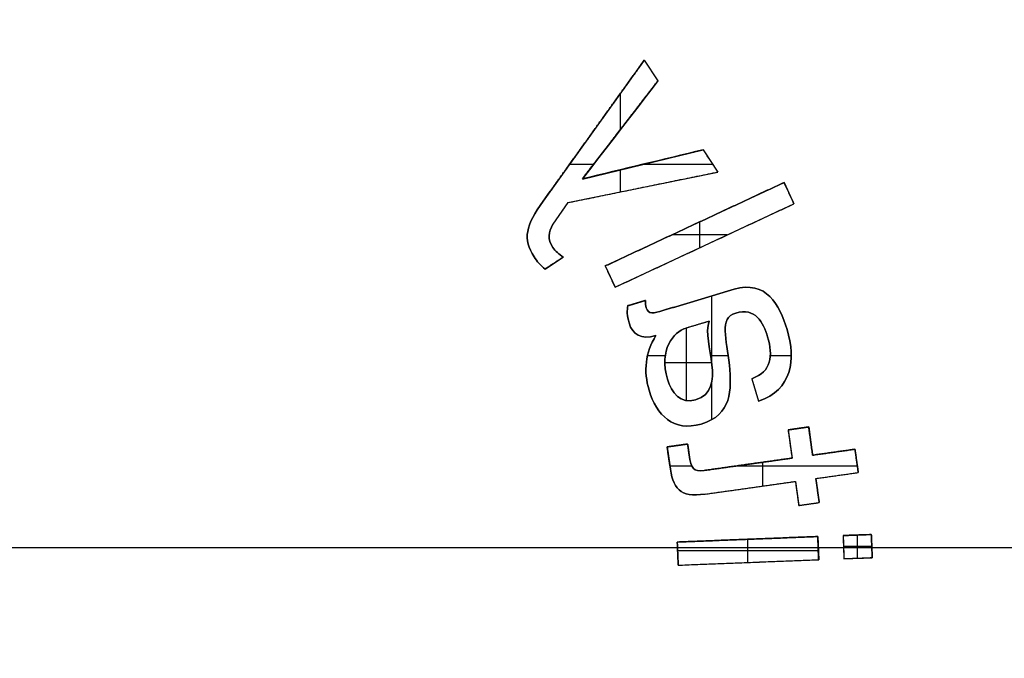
# Model space of a CAD drawing. Header units: millimetres. Extents: x -70 to 70, y -74 to 66.
# Tile 43 of 66: x 0.02 to 13.65, y -5.53 to 3.31. Entities that reach past the tile are written whole.
import ezdxf

# ---------------------------------------------------------------- set-up
doc = ezdxf.new("R2010")
doc.units = ezdxf.units.MM
doc.header["$MEASUREMENT"] = 0
doc.layers.add('Predefinito', color=7, linetype='Continuous', true_color=0x000000)

msp = doc.modelspace()

# ---------------------------------------------------------------- linework, layer by layer
at = {"layer": 'Predefinito', "color": 9, "true_color": 0xc4c4c4}
for p, q in [((8.667, 2.748, 1.975), (7.266, 0.797, 1.975)), ((8.667, 2.748, 1.975), (8.856, 2.46, 1.975)), ((8.762, 2.604, 2), (8.762, 2.604, 1.95)), ((8.856, 2.46, 1.975), (7.808, 1.107, 1.975)), ((8.332, 2.282, 1.95), (8.332, 1.78, 1.95)), ((7.966, 1.772, 2), (7.966, 1.772, 1.95)), ((8.332, 1.783, 2), (8.332, 1.783, 1.95)), ((7.812, 1.101, 1.975), (9.482, 1.508, 1.975)), ((9.482, 1.508, 1.975), (9.684, 1.2, 1.975)), ((7.965, 1.303, 1.95), (7.629, 1.303, 1.95)), ((8.332, 1.23, 1.95), (8.332, 0.924, 1.95)), ((9.617, 1.303, 1.95), (8.636, 1.303, 1.95)), ((8.646, 1.304, 2), (8.646, 1.304, 1.95)), ((9.583, 1.354, 2), (9.583, 1.354, 1.95)), ((7.61, 0.776, 1.975), (9.684, 1.2, 1.975)), ((8.126, -0.1, 1.975), (10.601, 1.055, 1.975)), ((8.647, 0.988, 2), (8.647, 0.988, 1.95)), ((10.601, 1.055, 1.975), (10.738, 0.76, 1.975)), ((10.67, 0.908, 2), (10.67, 0.908, 1.95)), ((7.61, 0.776, 1.975), (7.402, 0.479, 1.975)), ((8.263, -0.394, 1.975), (10.738, 0.76, 1.975)), ((7.506, 0.628, 2), (7.506, 0.628, 1.95)), ((9.363, 0.477, 2), (9.363, 0.477, 1.95)), ((9.432, 0.509, 1.95), (9.432, 0.151, 1.95)), ((9.816, 0.33, 1.95), (9.048, 0.33, 1.95)), ((9.501, 0.183, 2), (9.501, 0.183, 1.95)), ((7.293, -0.142, 1.975), (7.542, 0.022, 1.975)), ((7.417, -0.06, 2), (7.417, -0.06, 1.95)), ((8.126, -0.1, 1.975), (8.263, -0.394, 1.975)), ((8.194, -0.247, 2), (8.194, -0.247, 1.95)), ((8.935, -0.713, 1.975), (9.91, -0.423, 1.975)), ((9.597, -0.516, 1.95), (9.597, -1.418, 1.95)), ((8.441, -0.649, 1.975), (8.683, -0.577, 1.975)), ((8.562, -0.613, 2), (8.562, -0.613, 1.95)), ((9.423, -0.568, 2), (9.423, -0.568, 1.95)), ((9.563, -0.865, 1.975), (9.245, -0.96, 1.975)), ((9.404, -0.913, 2), (9.404, -0.913, 1.95)), ((9.246, -0.96, 2), (9.246, -1.961, 2)), ((8.956, -1.345, 1.95), (8.709, -1.345, 1.95)), ((9.828, -1.345, 1.95), (9.586, -1.345, 1.95)), ((10.701, -1.345, 1.95), (10.412, -1.345, 1.95)), ((9.599, -1.439, 2), (8.951, -1.439, 2)), ((9.597, -1.727, 1.95), (9.597, -2.228, 1.95)), ((10.155, -1.659, 1.975), (10.248, -1.971, 1.975)), ((10.201, -1.815, 2), (10.201, -1.815, 1.95)), ((10.657, -2.368, 1.975), (10.942, -2.327, 1.975)), ((10.657, -2.368, 1.975), (10.712, -2.758, 1.975)), ((10.8, -2.347, 2), (10.8, -2.347, 1.95)), ((10.942, -2.327, 1.975), (10.997, -2.718, 1.975)), ((8.983, -2.603, 1.975), (9.267, -2.563, 1.975)), ((9.125, -2.583, 2), (9.125, -2.583, 1.95)), ((9.267, -2.563, 1.975), (9.288, -2.711, 1.975)), ((10.685, -2.563, 2), (10.685, -2.563, 1.95)), ((10.969, -2.522, 2), (10.969, -2.522, 1.95)), ((8.983, -2.603, 1.975), (9.018, -2.85, 1.975)), ((9.278, -2.637, 2), (9.278, -2.637, 1.95)), ((10.997, -2.718, 1.975), (11.583, -2.635, 1.975)), ((11.29, -2.676, 2), (11.29, -2.676, 1.95)), ((11.583, -2.635, 1.975), (11.629, -2.957, 1.975)), ((9, -2.726, 2), (9, -2.726, 1.95)), ((9.496, -2.929, 1.975), (10.712, -2.758, 1.975)), ((10.104, -2.843, 2), (10.104, -2.843, 1.95)), ((10.306, -3.143, 1.95), (10.306, -2.815, 1.95)), ((11.606, -2.796, 2), (11.606, -2.796, 1.95)), ((9.326, -2.87, 1.95), (9.021, -2.87, 1.95)), ((11.617, -2.87, 1.95), (9.913, -2.87, 1.95)), ((11.042, -3.04, 1.975), (11.629, -2.957, 1.975)), ((9.511, -3.256, 1.975), (10.758, -3.08, 1.975)), ((10.758, -3.08, 1.975), (10.804, -3.413, 1.975)), ((11.042, -3.04, 1.975), (11.088, -3.373, 1.975)), ((11.336, -2.999, 2), (11.336, -2.999, 1.95)), ((10.135, -3.168, 2), (10.135, -3.168, 1.95)), ((10.781, -3.246, 2), (10.781, -3.246, 1.95)), ((11.065, -3.207, 2), (11.065, -3.207, 1.95)), ((10.804, -3.413, 1.975), (11.088, -3.373, 1.975)), ((10.946, -3.393, 2), (10.946, -3.393, 1.95)), ((11.419, -3.829, 1.975), (11.809, -3.814, 1.975)), ((11.809, -3.815, 1.975), (11.822, -4.135, 1.975)), ((9.123, -3.919, 1.975), (11.068, -3.843, 1.975)), ((9.123, -3.919, 1.975), (9.136, -4.239, 1.975)), ((10.096, -3.881, 2), (10.096, -3.881, 1.95)), ((10.102, -4.201, 1.95), (10.102, -3.881, 1.95)), ((11.068, -3.843, 1.975), (11.081, -4.163, 1.975)), ((11.418, -3.829, 1.975), (11.43, -4.148, 1.975)), ((11.614, -3.822, 2), (11.614, -3.822, 1.95)), ((11.62, -4.142, 1.95), (11.62, -3.821, 1.95)), ((9.127, -4, 2), (-9.31, -4, 2)), ((15.202, -4, 4), (-1.45, -4, 4)), ((11.076, -4.041, 1.95), (9.128, -4.041, 1.95)), ((9.13, -4.079, 2), (9.13, -4.079, 1.95)), ((11.426, -4, 2), (11.073, -4, 2)), ((11.075, -4.003, 2), (11.075, -4.003, 1.95)), ((11.816, -3.982, 1.95), (11.424, -3.982, 1.95)), ((11.424, -3.989, 2), (11.424, -3.989, 1.95)), ((11.816, -3.975, 2), (11.816, -3.975, 1.95)), ((25, -4, 2), (11.816, -4, 2)), ((9.136, -4.239, 1.975), (11.08, -4.163, 1.975)), ((10.108, -4.201, 2), (10.108, -4.201, 1.95)), ((11.43, -4.149, 1.975), (11.822, -4.134, 1.975)), ((11.626, -4.142, 2), (11.626, -4.142, 1.95))]:
    msp.add_line(p, q, dxfattribs=at)
for centre, radius, start, end in [((0, -4, 4), 70, 360, 90), ((0, -4, 2), 70, 360, 90), ((0, -4, 3), 70, 270, 90), ((0, -4, 2), 65, 0, 90), ((0, -4), 65, 0, 90), ((0, -4, 1), 65, 270, 90), ((0, -4), 25, 360, 90), ((0, -4, 2), 25, 0, 90), ((0, -4, 1), 25, 270, 90), ((0, -4, 4), 70, 270, 360), ((0, -4, 2), 70, 270, 360), ((0, -4, 2), 25, 270, 0), ((0, -4), 25, 270, 360), ((0, -4), 65, 270, 0), ((0, -4, 2), 65, 270, 0)]:
    msp.add_arc(centre, radius, start, end, dxfattribs=at)
for points, degree in [([(8.667, 2.748, 2), (7.966, 1.772, 2), (7.266, 0.797, 2)], 2), ([(7.266, 0.797, 1.95), (7.966, 1.772, 1.95), (8.667, 2.748, 1.95)], 2), ([(8.856, 2.46, 2), (8.762, 2.604, 2), (8.667, 2.748, 2)], 2), ([(8.667, 2.748, 2), (8.667, 2.748, 1.975), (8.667, 2.748, 1.95)], 2), ([(8.667, 2.748, 1.95), (8.762, 2.604, 1.95), (8.856, 2.46, 1.95)], 2), ([(7.81, 1.105, 2), (8.333, 1.782, 2), (8.856, 2.46, 2)], 2), ([(8.856, 2.46, 1.95), (8.507, 2.008, 1.95), (8.159, 1.556, 1.95), (7.81, 1.104, 1.95)], 3), ([(8.856, 2.46, 1.95), (8.856, 2.46, 1.975), (8.856, 2.46, 2)], 2), ([(9.482, 1.508, 2), (8.925, 1.373, 2), (8.368, 1.239, 2), (7.81, 1.105, 2)], 3), ([(7.81, 1.104, 1.95), (8.646, 1.306, 1.95), (9.482, 1.508, 1.95)], 2), ([(9.482, 1.508, 1.95), (9.482, 1.508, 1.975), (9.482, 1.508, 2)], 2), ([(9.684, 1.2, 2), (9.583, 1.354, 2), (9.482, 1.508, 2)], 2), ([(9.482, 1.508, 1.95), (9.583, 1.354, 1.95), (9.684, 1.2, 1.95)], 2), ([(7.61, 0.776, 2), (8.647, 0.988, 2), (9.684, 1.2, 2)], 2), ([(7.61, 0.776, 1.95), (8.647, 0.988, 1.95), (9.684, 1.2, 1.95)], 2), ([(7.81, 1.104, 1.95), (7.81, 1.104, 1.975), (7.81, 1.105, 2)], 2), ([(9.684, 1.2, 1.95), (9.684, 1.2, 1.975), (9.684, 1.2, 2)], 2), ([(10.601, 1.055, 2), (9.363, 0.477, 2), (8.126, -0.1, 2)], 2), ([(8.126, -0.1, 1.95), (9.363, 0.477, 1.95), (10.601, 1.055, 1.95)], 2), ([(10.601, 1.055, 1.95), (10.601, 1.055, 1.975), (10.601, 1.055, 2)], 2), ([(10.738, 0.76, 2), (10.67, 0.908, 2), (10.601, 1.055, 2)], 2), ([(10.601, 1.055, 1.95), (10.67, 0.908, 1.95), (10.738, 0.76, 1.95)], 2), ([(7.14, 0.028, 1.95), (6.981, 0.271, 1.95), (7.025, 0.461, 1.95), (7.266, 0.797, 1.95)], 3), ([(7.266, 0.797, 2), (7.025, 0.461, 2), (6.981, 0.271, 2), (7.14, 0.028, 2)], 3), ([(7.14, 0.028, 1.975), (6.981, 0.271, 1.975), (7.025, 0.461, 1.975), (7.266, 0.797, 1.975)], 3), ([(7.266, 0.797, 1.95), (7.266, 0.797, 1.975), (7.266, 0.797, 2)], 2), ([(7.402, 0.479, 2), (7.506, 0.628, 2), (7.61, 0.776, 2)], 2), ([(7.61, 0.776, 1.95), (7.506, 0.628, 1.95), (7.402, 0.479, 1.95)], 2), ([(7.61, 0.776, 2), (7.61, 0.776, 1.975), (7.61, 0.776, 1.95)], 2), ([(8.263, -0.394, 2), (9.501, 0.183, 2), (10.738, 0.76, 2)], 2), ([(8.263, -0.394, 1.95), (9.501, 0.183, 1.95), (10.738, 0.76, 1.95)], 2), ([(10.738, 0.76, 1.95), (10.738, 0.76, 1.975), (10.738, 0.76, 2)], 2), ([(7.399, 0.157, 2), (7.325, 0.269, 2), (7.339, 0.365, 2), (7.402, 0.479, 2)], 3), ([(7.402, 0.479, 1.95), (7.339, 0.365, 1.95), (7.325, 0.269, 1.95), (7.399, 0.157, 1.95)], 3), ([(7.402, 0.479, 1.975), (7.339, 0.365, 1.975), (7.325, 0.269, 1.975), (7.399, 0.157, 1.975)], 3), ([(7.402, 0.479, 1.95), (7.402, 0.479, 1.975), (7.402, 0.479, 2)], 2), ([(7.542, 0.022, 2), (7.493, 0.063, 2), (7.434, 0.102, 2), (7.399, 0.157, 2)], 3), ([(7.399, 0.157, 1.95), (7.399, 0.157, 1.975), (7.399, 0.157, 2)], 2), ([(7.399, 0.157, 1.95), (7.434, 0.102, 1.95), (7.493, 0.063, 1.95), (7.542, 0.022, 1.95)], 3), ([(7.399, 0.157, 1.95), (7.399, 0.157, 1.975), (7.399, 0.157, 2)], 2), ([(7.399, 0.157, 1.975), (7.434, 0.102, 1.975), (7.493, 0.063, 1.975), (7.542, 0.022, 1.975)], 3), ([(7.14, 0.028, 2), (7.14, 0.028, 1.975), (7.14, 0.028, 1.95)], 2), ([(7.293, -0.142, 1.95), (7.231, -0.095, 1.95), (7.182, -0.036, 1.95), (7.14, 0.028, 1.95)], 3), ([(7.14, 0.028, 2), (7.182, -0.036, 2), (7.231, -0.095, 2), (7.293, -0.142, 2)], 3), ([(7.14, 0.028, 1.95), (7.14, 0.028, 1.975), (7.14, 0.028, 2)], 2), ([(7.293, -0.142, 1.975), (7.231, -0.095, 1.975), (7.182, -0.036, 1.975), (7.14, 0.028, 1.975)], 3), ([(7.14, 0.028, 1.95), (7.14, 0.028, 1.975), (7.14, 0.028, 2)], 2), ([(7.293, -0.142, 2), (7.417, -0.06, 2), (7.542, 0.022, 2)], 2), ([(7.542, 0.022, 1.95), (7.417, -0.06, 1.95), (7.293, -0.142, 1.95)], 2), ([(7.542, 0.022, 1.95), (7.542, 0.022, 1.975), (7.542, 0.022, 2)], 2), ([(8.126, -0.1, 2), (8.126, -0.1, 1.975), (8.126, -0.1, 1.95)], 2), ([(8.126, -0.1, 2), (8.194, -0.247, 2), (8.263, -0.394, 2)], 2), ([(8.263, -0.394, 1.95), (8.194, -0.247, 1.95), (8.126, -0.1, 1.95)], 2), ([(7.293, -0.142, 2), (7.293, -0.142, 1.975), (7.293, -0.142, 1.95)], 2), ([(8.263, -0.394, 2), (8.263, -0.394, 1.975), (8.263, -0.394, 1.95)], 2), ([(10.643, -0.979, 2), (10.541, -0.637, 2), (10.354, -0.29, 2), (9.91, -0.423, 2)], 3), ([(9.91, -0.423, 1.95), (10.354, -0.29, 1.95), (10.541, -0.637, 1.95), (10.643, -0.979, 1.95)], 3), ([(9.91, -0.423, 1.975), (10.354, -0.29, 1.975), (10.541, -0.637, 1.975), (10.643, -0.979, 1.975)], 3), ([(9.91, -0.423, 2), (9.423, -0.568, 2), (8.935, -0.713, 2)], 2), ([(8.935, -0.713, 1.95), (9.423, -0.568, 1.95), (9.91, -0.423, 1.95)], 2), ([(9.91, -0.423, 2), (9.91, -0.423, 1.975), (9.91, -0.423, 1.95)], 2), ([(8.441, -0.649, 2), (8.424, -0.713, 2), (8.427, -0.789, 2), (8.457, -0.888, 2)], 3), ([(8.457, -0.888, 1.95), (8.427, -0.789, 1.95), (8.424, -0.713, 1.95), (8.441, -0.649, 1.95)], 3), ([(8.457, -0.888, 1.975), (8.427, -0.789, 1.975), (8.424, -0.713, 1.975), (8.441, -0.649, 1.975)], 3), ([(8.683, -0.577, 2), (8.562, -0.613, 2), (8.441, -0.649, 2)], 2), ([(8.441, -0.649, 1.95), (8.562, -0.613, 1.95), (8.683, -0.577, 1.95)], 2), ([(8.441, -0.649, 2), (8.441, -0.649, 1.975), (8.441, -0.649, 1.95)], 2), ([(8.441, -0.649, 1.95), (8.441, -0.649, 1.964), (8.441, -0.649, 1.979)], 2), ([(8.693, -0.677, 2), (8.685, -0.652, 2), (8.68, -0.621, 2), (8.683, -0.577, 2)], 3), ([(8.683, -0.577, 1.95), (8.68, -0.621, 1.95), (8.685, -0.652, 1.95), (8.693, -0.677, 1.95)], 3), ([(8.683, -0.577, 1.975), (8.68, -0.621, 1.975), (8.685, -0.652, 1.975), (8.693, -0.677, 1.975)], 3), ([(8.683, -0.577, 2), (8.683, -0.577, 1.975), (8.683, -0.577, 1.95)], 2), ([(8.683, -0.577, 1.95), (8.683, -0.577, 1.975), (8.683, -0.577, 2)], 2), ([(8.693, -0.677, 1.95), (8.693, -0.677, 1.975), (8.693, -0.677, 2)], 2), ([(8.693, -0.677, 1.95), (8.723, -0.776, 1.95), (8.788, -0.756, 1.95), (8.935, -0.713, 1.95)], 3), ([(8.935, -0.713, 2), (8.788, -0.756, 2), (8.723, -0.776, 2), (8.693, -0.677, 2)], 3), ([(8.693, -0.677, 1.975), (8.723, -0.776, 1.975), (8.788, -0.756, 1.975), (8.935, -0.713, 1.975)], 3), ([(9.932, -0.751, 2), (10.204, -0.671, 2), (10.314, -0.881, 2), (10.373, -1.079, 2)], 3), ([(10.373, -1.079, 1.95), (10.314, -0.881, 1.95), (10.204, -0.671, 1.95), (9.932, -0.751, 1.95)], 3), ([(10.373, -1.079, 1.975), (10.314, -0.881, 1.975), (10.204, -0.671, 1.975), (9.932, -0.751, 1.975)], 3), ([(8.935, -0.713, 2), (8.935, -0.713, 1.975), (8.935, -0.713, 1.95)], 2), ([(9.844, -1.472, 2), (9.808, -1.108, 2), (9.698, -0.821, 2), (9.932, -0.751, 2)], 3), ([(9.932, -0.751, 1.95), (9.698, -0.821, 1.95), (9.808, -1.108, 1.95), (9.844, -1.472, 1.95)], 3), ([(9.932, -0.751, 1.975), (9.698, -0.821, 1.975), (9.808, -1.108, 1.975), (9.844, -1.472, 1.975)], 3), ([(9.932, -0.751, 2), (9.932, -0.751, 1.975), (9.932, -0.751, 1.95)], 2), ([(8.457, -0.888, 2), (8.457, -0.888, 1.975), (8.457, -0.888, 1.95)], 2), ([(8.457, -0.888, 2), (8.504, -1.049, 2), (8.622, -1.125, 2), (8.828, -1.064, 2)], 3), ([(8.828, -1.064, 1.95), (8.622, -1.125, 1.95), (8.504, -1.049, 1.95), (8.457, -0.888, 1.95)], 3), ([(8.828, -1.064, 1.975), (8.622, -1.125, 1.975), (8.504, -1.049, 1.975), (8.457, -0.888, 1.975)], 3), ([(8.457, -0.888, 1.95), (8.457, -0.888, 1.975), (8.457, -0.888, 2)], 2), ([(9.563, -0.865, 2), (9.404, -0.913, 2), (9.245, -0.96, 2)], 2), ([(9.563, -0.865, 1.95), (9.404, -0.913, 1.95), (9.245, -0.96, 1.95)], 2), ([(9.603, -1.468, 1.95), (9.577, -1.248, 1.95), (9.511, -1.013, 1.95), (9.563, -0.865, 1.95)], 3), ([(9.603, -1.468, 2), (9.577, -1.248, 2), (9.511, -1.013, 2), (9.563, -0.865, 2)], 3), ([(9.563, -0.865, 1.975), (9.511, -1.013, 1.975), (9.577, -1.248, 1.975), (9.603, -1.468, 1.975)], 3), ([(9.563, -0.865, 2), (9.563, -0.865, 1.975), (9.563, -0.865, 1.95)], 2), ([(9.563, -0.865, 1.95), (9.563, -0.865, 1.975), (9.563, -0.865, 2)], 2), ([(8.828, -1.064, 2), (8.678, -1.297, 2), (8.655, -1.555, 2), (8.733, -1.819, 2)], 3), ([(8.733, -1.819, 1.95), (8.655, -1.555, 1.95), (8.678, -1.297, 1.95), (8.828, -1.064, 1.95)], 3), ([(8.733, -1.819, 1.975), (8.655, -1.555, 1.975), (8.678, -1.297, 1.975), (8.828, -1.064, 1.975)], 3), ([(8.828, -1.064, 2), (8.828, -1.064, 1.975), (8.828, -1.064, 1.95)], 2), ([(8.828, -1.064, 1.95), (8.828, -1.064, 1.975), (8.828, -1.064, 2)], 2), ([(9.245, -0.96, 1.95), (9.072, -1.011, 1.95), (8.865, -1.257, 1.95), (8.988, -1.667, 1.95)], 3), ([(8.988, -1.667, 2), (8.865, -1.257, 2), (9.072, -1.011, 2), (9.245, -0.96, 2)], 3), ([(8.988, -1.667, 1.975), (8.865, -1.257, 1.975), (9.072, -1.011, 1.975), (9.245, -0.96, 1.975)], 3), ([(9.245, -0.96, 2), (9.245, -0.96, 1.975), (9.245, -0.96, 1.95)], 2), ([(9.245, -0.96, 1.95), (9.245, -0.96, 1.975), (9.245, -0.96, 2)], 2), ([(10.373, -1.079, 2), (10.452, -1.343, 2), (10.429, -1.562, 2), (10.155, -1.659, 2)], 3), ([(10.155, -1.659, 1.95), (10.429, -1.562, 1.95), (10.452, -1.343, 1.95), (10.373, -1.079, 1.95)], 3), ([(10.155, -1.659, 1.975), (10.429, -1.562, 1.975), (10.452, -1.343, 1.975), (10.373, -1.079, 1.975)], 3), ([(10.248, -1.971, 2), (10.711, -1.813, 2), (10.769, -1.401, 2), (10.643, -0.979, 2)], 3), ([(10.643, -0.979, 1.95), (10.769, -1.401, 1.95), (10.711, -1.813, 1.95), (10.248, -1.971, 1.95)], 3), ([(10.643, -0.979, 1.975), (10.769, -1.401, 1.975), (10.711, -1.813, 1.975), (10.248, -1.971, 1.975)], 3), ([(10.373, -1.079, 2), (10.373, -1.079, 1.975), (10.373, -1.079, 1.95)], 2), ([(10.373, -1.079, 1.95), (10.373, -1.079, 1.975), (10.373, -1.079, 2)], 2), ([(10.643, -0.979, 2), (10.643, -0.979, 1.975), (10.643, -0.979, 1.95)], 2), ([(10.643, -0.979, 1.95), (10.643, -0.979, 1.975), (10.643, -0.979, 2)], 2), ([(9.376, -1.951, 1.95), (9.606, -1.882, 1.95), (9.627, -1.684, 1.95), (9.603, -1.468, 1.95)], 3), ([(9.376, -1.951, 2), (9.606, -1.882, 2), (9.627, -1.684, 2), (9.603, -1.468, 2)], 3), ([(9.603, -1.468, 1.975), (9.627, -1.684, 1.975), (9.606, -1.882, 1.975), (9.376, -1.951, 1.975)], 3), ([(9.452, -2.287, 2), (9.881, -2.16, 2), (9.877, -1.813, 2), (9.844, -1.472, 2)], 3), ([(9.844, -1.472, 1.95), (9.877, -1.813, 1.95), (9.881, -2.16, 1.95), (9.452, -2.287, 1.95)], 3), ([(9.844, -1.472, 1.975), (9.877, -1.813, 1.975), (9.881, -2.16, 1.975), (9.452, -2.287, 1.975)], 3), ([(9.603, -1.468, 2), (9.603, -1.468, 1.975), (9.603, -1.468, 1.95)], 2), ([(9.603, -1.468, 1.95), (9.603, -1.468, 1.975), (9.603, -1.468, 2)], 2), ([(9.603, -1.468, 1.95), (9.603, -1.468, 1.975), (9.603, -1.468, 2)], 2), ([(9.844, -1.472, 2), (9.844, -1.472, 1.975), (9.844, -1.472, 1.95)], 2), ([(8.988, -1.667, 1.95), (9.044, -1.858, 1.95), (9.17, -2.012, 1.95), (9.376, -1.951, 1.95)], 3), ([(8.988, -1.667, 1.95), (8.988, -1.667, 1.975), (8.988, -1.667, 2)], 2), ([(8.988, -1.667, 2), (9.044, -1.858, 2), (9.17, -2.012, 2), (9.376, -1.951, 2)], 3), ([(9.376, -1.951, 1.975), (9.17, -2.012, 1.975), (9.044, -1.858, 1.975), (8.988, -1.667, 1.975)], 3), ([(8.988, -1.667, 1.95), (8.988, -1.667, 1.975), (8.988, -1.667, 2)], 2), ([(10.155, -1.659, 2), (10.155, -1.659, 1.975), (10.155, -1.659, 1.95)], 2), ([(10.155, -1.659, 2), (10.201, -1.815, 2), (10.248, -1.971, 2)], 2), ([(10.155, -1.659, 1.95), (10.201, -1.815, 1.95), (10.248, -1.971, 1.95)], 2), ([(10.155, -1.659, 1.95), (10.155, -1.659, 1.975), (10.155, -1.659, 2)], 2), ([(8.733, -1.819, 2), (8.733, -1.819, 1.975), (8.733, -1.819, 1.95)], 2), ([(8.733, -1.819, 2), (8.836, -2.163, 2), (9.074, -2.4, 2), (9.452, -2.287, 2)], 3), ([(9.452, -2.287, 1.95), (9.074, -2.4, 1.95), (8.836, -2.163, 1.95), (8.733, -1.819, 1.95)], 3), ([(8.733, -1.819, 1.95), (8.733, -1.819, 1.975), (8.733, -1.819, 2)], 2), ([(9.452, -2.287, 1.975), (9.074, -2.4, 1.975), (8.836, -2.163, 1.975), (8.733, -1.819, 1.975)], 3), ([(9.376, -1.951, 2), (9.376, -1.951, 1.975), (9.376, -1.951, 1.95)], 2), ([(9.376, -1.951, 1.95), (9.376, -1.951, 1.975), (9.376, -1.951, 2)], 2), ([(10.248, -1.971, 1.95), (10.248, -1.971, 1.975), (10.248, -1.971, 2)], 2), ([(10.248, -1.971, 1.95), (10.248, -1.971, 1.975), (10.248, -1.971, 2)], 2), ([(9.452, -2.287, 2), (9.452, -2.287, 1.975), (9.452, -2.287, 1.95)], 2), ([(9.452, -2.287, 1.95), (9.452, -2.287, 1.975), (9.452, -2.287, 2)], 2), ([(10.942, -2.327, 2), (10.8, -2.347, 2), (10.657, -2.368, 2)], 2), ([(10.657, -2.368, 1.95), (10.8, -2.347, 1.95), (10.942, -2.327, 1.95)], 2), ([(10.657, -2.368, 2), (10.657, -2.368, 1.975), (10.657, -2.368, 1.95)], 2), ([(10.657, -2.368, 2), (10.685, -2.563, 2), (10.712, -2.758, 2)], 2), ([(10.657, -2.368, 1.95), (10.685, -2.563, 1.95), (10.712, -2.758, 1.95)], 2), ([(10.942, -2.327, 1.95), (10.942, -2.327, 1.975), (10.942, -2.327, 2)], 2), ([(10.997, -2.718, 2), (10.969, -2.522, 2), (10.942, -2.327, 2)], 2), ([(10.942, -2.327, 1.95), (10.969, -2.522, 1.95), (10.997, -2.718, 1.95)], 2), ([(9.267, -2.563, 2), (9.125, -2.583, 2), (8.983, -2.603, 2)], 2), ([(8.983, -2.603, 1.95), (9.125, -2.583, 1.95), (9.267, -2.563, 1.95)], 2), ([(9.287, -2.711, 2), (9.277, -2.637, 2), (9.267, -2.563, 2)], 2), ([(9.267, -2.563, 2), (9.267, -2.563, 1.975), (9.267, -2.563, 1.95)], 2), ([(9.267, -2.563, 1.95), (9.278, -2.637, 1.95), (9.288, -2.711, 1.95)], 2), ([(8.983, -2.603, 2), (8.983, -2.603, 1.975), (8.983, -2.603, 1.95)], 2), ([(8.983, -2.603, 2), (9, -2.726, 2), (9.018, -2.85, 2)], 2), ([(9.018, -2.85, 1.95), (9, -2.726, 1.95), (8.983, -2.603, 1.95)], 2), ([(9.287, -2.711, 2), (9.288, -2.711, 1.983), (9.288, -2.711, 1.967), (9.288, -2.711, 1.95)], 3), ([(9.288, -2.711, 1.95), (9.316, -2.911, 1.95), (9.349, -2.949, 1.95), (9.496, -2.929, 1.95)], 3), ([(9.288, -2.711, 1.95), (9.288, -2.711, 1.975), (9.288, -2.711, 2)], 2), ([(11.583, -2.635, 2), (11.29, -2.676, 2), (10.997, -2.718, 2)], 2), ([(10.997, -2.718, 1.95), (11.29, -2.676, 1.95), (11.583, -2.635, 1.95)], 2), ([(10.997, -2.718, 1.95), (10.997, -2.718, 1.975), (10.997, -2.718, 2)], 2), ([(11.583, -2.635, 1.95), (11.583, -2.635, 1.975), (11.583, -2.635, 2)], 2), ([(11.629, -2.957, 2), (11.606, -2.796, 2), (11.583, -2.635, 2)], 2), ([(11.583, -2.635, 1.95), (11.606, -2.796, 1.95), (11.629, -2.957, 1.95)], 2), ([(9.511, -3.256, 1.95), (9.152, -3.306, 1.95), (9.064, -3.182, 1.95), (9.018, -2.85, 1.95)], 3), ([(9.018, -2.85, 1.95), (9.018, -2.85, 1.975), (9.018, -2.85, 2)], 2), ([(9.018, -2.85, 2), (9.064, -3.182, 2), (9.152, -3.306, 2), (9.511, -3.256, 2)], 3), ([(9.511, -3.256, 1.975), (9.152, -3.306, 1.975), (9.064, -3.182, 1.975), (9.018, -2.85, 1.975)], 3), ([(9.018, -2.85, 1.95), (9.018, -2.85, 1.975), (9.018, -2.85, 2)], 2), ([(10.712, -2.758, 2), (10.104, -2.843, 2), (9.496, -2.929, 2)], 2), ([(9.496, -2.929, 1.95), (10.104, -2.843, 1.95), (10.712, -2.758, 1.95)], 2), ([(10.712, -2.758, 1.95), (10.712, -2.758, 1.975), (10.712, -2.758, 2)], 2), ([(9.496, -2.929, 1.95), (9.496, -2.929, 1.975), (9.496, -2.929, 2)], 2), ([(9.496, -2.929, 1.95), (9.496, -2.929, 1.975), (9.496, -2.929, 2)], 2), ([(11.042, -3.04, 2), (11.336, -2.999, 2), (11.629, -2.957, 2)], 2), ([(11.042, -3.04, 1.95), (11.336, -2.999, 1.95), (11.629, -2.957, 1.95)], 2), ([(11.629, -2.957, 1.95), (11.629, -2.957, 1.975), (11.629, -2.957, 2)], 2), ([(9.511, -3.256, 2), (10.135, -3.168, 2), (10.758, -3.08, 2)], 2), ([(9.511, -3.256, 1.95), (10.135, -3.168, 1.95), (10.758, -3.08, 1.95)], 2), ([(10.758, -3.08, 2), (10.758, -3.08, 1.975), (10.758, -3.08, 1.95)], 2), ([(10.758, -3.08, 2), (10.781, -3.246, 2), (10.804, -3.413, 2)], 2), ([(10.758, -3.08, 1.95), (10.781, -3.246, 1.95), (10.804, -3.413, 1.95)], 2), ([(11.042, -3.04, 2), (11.042, -3.04, 1.975), (11.042, -3.04, 1.95)], 2), ([(11.088, -3.373, 2), (11.065, -3.207, 2), (11.042, -3.04, 2)], 2), ([(11.042, -3.04, 1.95), (11.065, -3.207, 1.95), (11.088, -3.373, 1.95)], 2), ([(9.511, -3.256, 2), (9.511, -3.256, 1.975), (9.511, -3.256, 1.95)], 2), ([(9.511, -3.256, 1.95), (9.511, -3.256, 1.975), (9.511, -3.256, 2)], 2), ([(10.804, -3.413, 2), (10.946, -3.393, 2), (11.088, -3.373, 2)], 2), ([(10.804, -3.413, 1.95), (10.946, -3.393, 1.95), (11.088, -3.373, 1.95)], 2), ([(11.088, -3.373, 1.95), (11.088, -3.373, 1.975), (11.088, -3.373, 2)], 2), ([(10.804, -3.413, 2), (10.804, -3.413, 1.975), (10.804, -3.413, 1.95)], 2), ([(11.418, -3.829, 1.95), (11.614, -3.822, 1.95), (11.809, -3.814, 1.95)], 2), ([(11.809, -3.816, 2), (11.614, -3.822, 2), (11.42, -3.829, 2)], 2), ([(11.809, -3.814, 1.95), (11.809, -3.815, 1.975), (11.809, -3.816, 2)], 2), ([(11.809, -3.814, 1.95), (11.816, -3.974, 1.95), (11.822, -4.134, 1.95)], 2), ([(11.822, -4.136, 2), (11.816, -3.976, 2), (11.809, -3.816, 2)], 2), ([(11.068, -3.843, 2), (10.096, -3.881, 2), (9.123, -3.919, 2)], 2), ([(9.123, -3.919, 1.95), (10.096, -3.881, 1.95), (11.068, -3.843, 1.95)], 2), ([(9.123, -3.919, 2), (9.123, -3.919, 1.975), (9.123, -3.919, 1.95)], 2), ([(9.123, -3.919, 2), (9.13, -4.079, 2), (9.136, -4.239, 2)], 2), ([(9.136, -4.239, 1.95), (9.13, -4.079, 1.95), (9.123, -3.919, 1.95)], 2), ([(11.068, -3.843, 1.95), (11.068, -3.843, 1.975), (11.068, -3.843, 2)], 2), ([(11.079, -4.163, 2), (11.074, -4.003, 2), (11.068, -3.843, 2)], 2), ([(11.068, -3.843, 1.95), (11.075, -4.003, 1.95), (11.081, -4.163, 1.95)], 2), ([(11.42, -3.829, 2), (11.419, -3.829, 1.975), (11.418, -3.829, 1.95)], 2), ([(11.418, -3.829, 1.95), (11.424, -3.989, 1.95), (11.43, -4.149, 1.95)], 2), ([(11.42, -3.829, 2), (11.425, -3.988, 2), (11.43, -4.148, 2)], 2), ([(9.136, -4.239, 2), (10.108, -4.201, 2), (11.079, -4.163, 2)], 2), ([(9.136, -4.239, 1.95), (10.108, -4.201, 1.95), (11.081, -4.163, 1.95)], 2), ([(11.081, -4.163, 1.95), (11.08, -4.163, 1.975), (11.079, -4.163, 2)], 2), ([(11.43, -4.149, 1.95), (11.626, -4.142, 1.95), (11.822, -4.134, 1.95)], 2), ([(11.43, -4.148, 2), (11.626, -4.142, 2), (11.822, -4.136, 2)], 2), ([(11.43, -4.148, 2), (11.43, -4.148, 1.975), (11.43, -4.149, 1.95)], 2), ([(11.822, -4.134, 1.95), (11.822, -4.135, 1.975), (11.822, -4.136, 2)], 2), ([(9.136, -4.239, 2), (9.136, -4.239, 1.975), (9.136, -4.239, 1.95)], 2)]:
    msp.add_open_spline(points, degree=degree, dxfattribs=at)
for points, knots in [([(9.496, -2.929, 2), (9.349, -2.949, 2), (9.316, -2.911, 2), (9.287, -2.711, 2), (9.287, -2.711, 2)], [0, 0, 0, 0, 0.999201, 1, 1, 1, 1]), ([(9.288, -2.711, 1.975), (9.288, -2.711, 1.975), (9.316, -2.911, 1.975), (9.349, -2.949, 1.975), (9.496, -2.929, 1.975)], [0.0188459, 0.0188459, 0.0188459, 0.0188459, 0.0192308, 0.9807692, 0.9807692, 0.9807692, 0.9807692])]:
    msp.add_open_spline(points, degree=3, knots=knots, dxfattribs=at)

doc.saveas('drawing.dxf')
